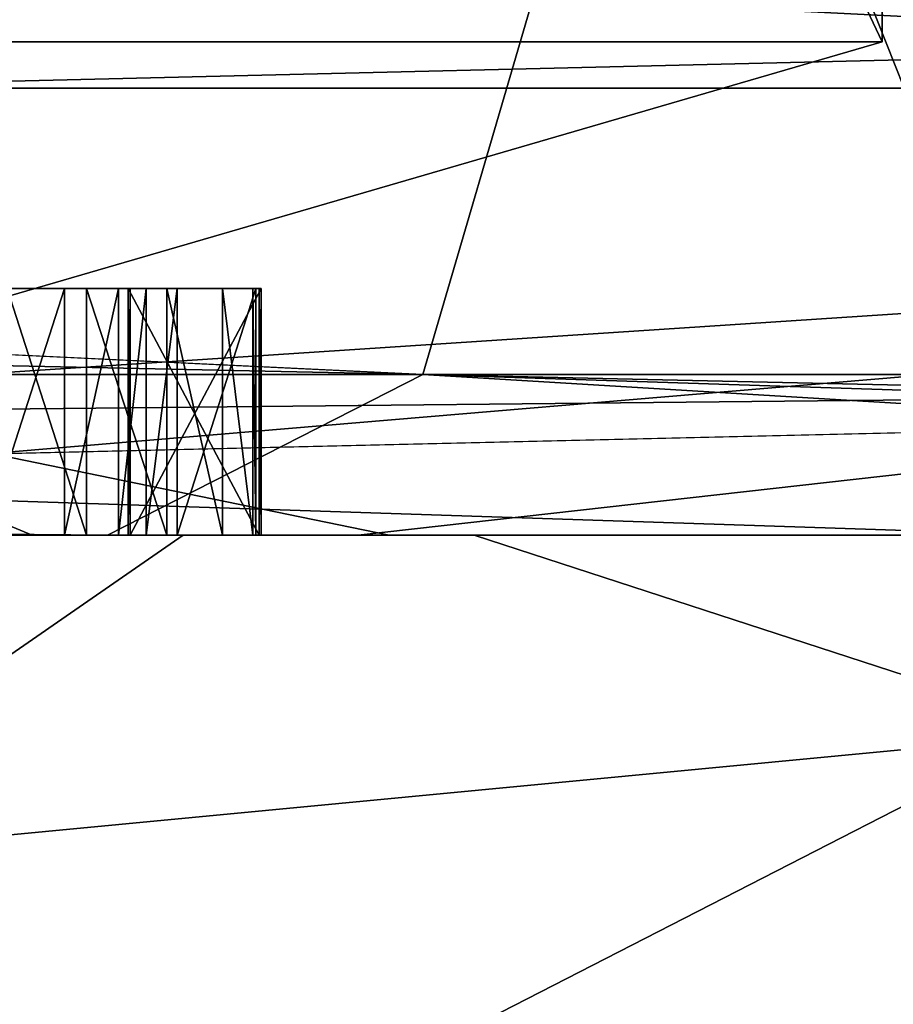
# Model space of a CAD drawing. Header units: millimetres. Extents: x -175 to 175, y 0 to 247.
# Tile 123 of 185: x 166.75 to 167.104, y 60.81 to 61.209. Entities that reach past the tile are written whole.
import ezdxf

# ---------------------------------------------------------------- set-up
doc = ezdxf.new("R2010")
doc.units = ezdxf.units.MM
doc.header["$LTSCALE"] = 65.185185
for name, color, linetype in [('463', 7, 'CONTINUOUS'), ('535', 7, 'CONTINUOUS'), ('536', 7, 'CONTINUOUS'), ('537', 7, 'CONTINUOUS'), ('538', 7, 'CONTINUOUS'), ('547', 7, 'CONTINUOUS'), ('548', 7, 'CONTINUOUS'), ('549', 7, 'CONTINUOUS'), ('550', 7, 'CONTINUOUS'), ('551', 7, 'CONTINUOUS'), ('555', 7, 'CONTINUOUS'), ('712', 7, 'CONTINUOUS'), ('713', 7, 'CONTINUOUS'), ('714', 7, 'CONTINUOUS'), ('715', 7, 'CONTINUOUS'), ('716', 7, 'CONTINUOUS'), ('717', 7, 'CONTINUOUS'), ('718', 7, 'CONTINUOUS'), ('719', 7, 'CONTINUOUS'), ('720', 7, 'CONTINUOUS'), ('721', 7, 'CONTINUOUS'), ('732', 7, 'CONTINUOUS'), ('733', 7, 'CONTINUOUS'), ('734', 7, 'CONTINUOUS'), ('735', 7, 'CONTINUOUS'), ('854', 7, 'CONTINUOUS'), ('855', 7, 'CONTINUOUS')]:
    doc.layers.add(name, color=color, linetype=linetype)

msp = doc.modelspace()

# ---------------------------------------------------------------- linework, layer by layer
at = {"layer": '463', "color": 7, "linetype": 'CONTINUOUS', "true_color": 0xe0f2ff}
for points in [[(165.31808, 61, 12.67534), (165.63674, 61, 12.46967), (166.78579, 61, 10.65575), (165.31808, 61, 12.67534)], [(167.99237, 61, -8.46063), (165.63673, 61, -12.46967), (165.32347, 61, -12.66882), (167.99237, 61, -8.46063)], [(168.0195, 61, -8.67744), (165.63673, 61, -12.46967), (167.99237, 61, -8.46063), (168.0195, 61, -8.67744)], [(165.63674, 61, 12.46967), (166.93445, 61, 10.64072), (166.78579, 61, 10.65575), (165.63674, 61, 12.46967)], [(166.09179, 61, -9.67761), (166.23805, 61, -9.3749), (167.16711, 61, -7.60868), (166.09179, 61, -9.67761)], [(166.81648, 61, 8.2927), (166.23804, 61, 9.3749), (166.34511, 61, 9.24333), (166.81648, 61, 8.2927)], [(166.23805, 61, -9.3749), (167.32271, 61, -7.1754), (167.16711, 61, -7.60868), (166.23805, 61, -9.3749)], [(166.88742, 61, 8.21077), (166.81648, 61, 8.2927), (166.34511, 61, 9.24333), (166.88742, 61, 8.21077)], [(166.93445, 61, 10.64072), (168.0195, 61, 8.67744), (166.78579, 61, 10.65575), (166.93445, 61, 10.64072)], [(166.78579, 61, 10.65575), (168.0195, 61, 8.67744), (167.98877, 61, 8.46828), (166.78579, 61, 10.65575)], [(167.32271, 61, 7.1754), (166.81648, 61, 8.2927), (166.88742, 61, 8.21077), (167.32271, 61, 7.1754)], [(167.36461, 61, 7.14648), (167.32271, 61, 7.1754), (166.88742, 61, 8.21077), (167.36461, 61, 7.14648)]]:
    msp.add_3dface(points, dxfattribs=at)
at = {"layer": '535', "color": 7, "linetype": 'CONTINUOUS', "true_color": 0xe0f2ff}
for points in [[(166.23804, 61, 9.3749), (166.81648, 61, 8.2927), (165.37199, 59.99999, 8.87493), (166.23804, 61, 9.3749)], [(166.81648, 61, 8.2927), (167.32271, 61, 7.1754), (165.37199, 59.99999, 8.87493), (166.81648, 61, 8.2927)], [(167.32271, 61, 7.1754), (167.75506, 61, 6.02667), (165.37199, 59.99999, 8.87493), (167.32271, 61, 7.1754)], [(167.75506, 61, 6.02667), (168.1111, 61, 4.85294), (165.37199, 59.99999, 8.87493), (167.75506, 61, 6.02667)], [(168.1111, 61, 4.85294), (167.14516, 59.99999, 4.59414), (165.37199, 59.99999, 8.87493), (168.1111, 61, 4.85294)]]:
    msp.add_3dface(points, dxfattribs=at)
at = {"layer": '536', "color": 7, "linetype": 'CONTINUOUS', "true_color": 0xe0f2ff}
for points in [[(165.37199, 59.99999, -8.87493), (167.14516, 59.99999, -4.59413), (166.23805, 61, -9.3749), (165.37199, 59.99999, -8.87493)], [(167.14516, 59.99999, -4.59413), (167.32271, 61, -7.1754), (166.23805, 61, -9.3749), (167.14516, 59.99999, -4.59413)]]:
    msp.add_3dface(points, dxfattribs=at)
at = {"layer": '537', "color": 7, "linetype": 'CONTINUOUS', "true_color": 0xe0f2ff}
for points in [[(165.63674, 61, 12.46967), (162.46994, 61, 15.63653), (168.46998, 60.50001, 8.89438), (165.63674, 61, 12.46967)], [(162.46994, 61, 15.63653), (162.78168, 60.50001, 16.02744), (168.46998, 60.50001, 8.89438), (162.46994, 61, 15.63653)], [(166.93445, 61, 10.64072), (165.63674, 61, 12.46967), (168.46998, 60.50001, 8.89438), (166.93445, 61, 10.64072)], [(168.0195, 61, 8.67744), (166.93445, 61, 10.64072), (168.46998, 60.50001, 8.89438), (168.0195, 61, 8.67744)]]:
    msp.add_3dface(points, dxfattribs=at)
at = {"layer": '538', "color": 7, "linetype": 'CONTINUOUS', "true_color": 0xe0f2ff}
for points in [[(165.63673, 61, -12.46967), (168.0195, 61, -8.67744), (162.78167, 60.50001, -16.02744), (165.63673, 61, -12.46967)], [(168.0195, 61, -8.67744), (168.46998, 60.50001, -8.89438), (162.78167, 60.50001, -16.02744), (168.0195, 61, -8.67744)]]:
    msp.add_3dface(points, dxfattribs=at)
at = {"layer": '547', "color": 7, "linetype": 'CONTINUOUS', "true_color": 0xe0f2ff}
for points in [[(166.75532, 61, 2.20666), (166.32373, 61, 4.37558), (166.74512, 61, 0.55419), (166.75532, 61, 2.20666)], [(166.32373, 61, -4.37558), (166.9, 61, 0), (166.67018, 61, -0.57206), (166.32373, 61, -4.37558)], [(166.67018, 61, -0.57206), (166.9, 61, 0), (166.68265, 61, -0.5099), (166.67018, 61, -0.57206)], [(166.68265, 61, -0.5099), (166.9, 61, 0), (166.68448, 61, -0.44742), (166.68265, 61, -0.5099)], [(166.9, 61, 0), (166.69012, 61, -0.15701), (166.68448, 61, -0.44742), (166.9, 61, 0)], [(166.69012, 61, -0.15701), (166.9, 61, 0), (166.69021, 61, -0.11534), (166.69012, 61, -0.15701)], [(166.69021, 61, -0.11534), (166.9, 61, 0), (166.69049, 61, 0.00966), (166.69021, 61, -0.11534)], [(166.69049, 61, 0.00966), (166.9, 61, 0), (166.69058, 61, 0.05132), (166.69049, 61, 0.00966)], [(166.69058, 61, 0.05132), (166.9, 61, 0), (166.6907, 61, 0.10341), (166.69058, 61, 0.05132)], [(166.6907, 61, 0.10341), (166.9, 61, 0), (166.69081, 61, 0.15549), (166.6907, 61, 0.10341)], [(166.9, 61, 0), (166.79501, 61, 0.24683), (166.69081, 61, 0.15549), (166.9, 61, 0)], [(166.79501, 61, 0.24683), (166.73611, 61, 0.5018), (166.69081, 61, 0.15549), (166.79501, 61, 0.24683)], [(166.76833, 61, 0.49238), (166.73611, 61, 0.5018), (166.79501, 61, 0.24683), (166.76833, 61, 0.49238)], [(166.77734, 61, 0.54477), (166.75532, 61, 2.20666), (166.74512, 61, 0.55419), (166.77734, 61, 0.54477)], [(166.9, 61, 0), (166.75532, 61, 2.20666), (166.84472, 61, 0.43224), (166.9, 61, 0)], [(166.84472, 61, 0.43224), (166.75532, 61, 2.20666), (166.83246, 61, 0.48396), (166.84472, 61, 0.43224)], [(166.83246, 61, 0.48396), (166.75532, 61, 2.20666), (166.80989, 61, 0.52494), (166.83246, 61, 0.48396)], [(166.80989, 61, 0.52494), (166.75532, 61, 2.20666), (166.77734, 61, 0.54477), (166.80989, 61, 0.52494)], [(166.79025, 61, 0.47222), (166.76833, 61, 0.49238), (166.79501, 61, 0.24683), (166.79025, 61, 0.47222)], [(166.80153, 61, 0.45173), (166.79025, 61, 0.47222), (166.79417, 61, 0.29891), (166.80153, 61, 0.45173)], [(166.79025, 61, 0.47222), (166.79501, 61, 0.24683), (166.79417, 61, 0.29891), (166.79025, 61, 0.47222)], [(166.81412, 61, 0.38959), (166.80153, 61, 0.45173), (166.79417, 61, 0.29891), (166.81412, 61, 0.38959)], [(166.84735, 61, 0.29977), (166.81412, 61, 0.38959), (166.79417, 61, 0.29891), (166.84735, 61, 0.29977)], [(166.79501, 61, 0.24683), (166.9, 61, 0), (166.8482, 61, 0.2477), (166.79501, 61, 0.24683)], [(166.84602, 61, 0.39059), (166.81412, 61, 0.38959), (166.84735, 61, 0.29977), (166.84602, 61, 0.39059)], [(166.84602, 61, 0.39059), (166.9, 61, 0), (166.84472, 61, 0.43224), (166.84602, 61, 0.39059)], [(166.9, 61, 0), (166.84602, 61, 0.39059), (166.8482, 61, 0.2477), (166.9, 61, 0)], [(166.8482, 61, 0.2477), (166.84602, 61, 0.39059), (166.84735, 61, 0.29977), (166.8482, 61, 0.2477)]]:
    msp.add_3dface(points, dxfattribs=at)
at = {"layer": '548', "color": 7, "linetype": 'CONTINUOUS', "true_color": 0xe0f2ff}
for points in [[(167.10894, 61.18118, -7.24209), (165.14547, 66.11021, -8.74424), (161.64691, 61.18118, -14.47457), (167.10894, 61.18118, -7.24209)], [(167.48848, 66.11021), (165.14547, 66.11021, -8.74424), (167.10894, 61.18118, -7.24209), (167.48848, 66.11021)], [(165.14547, 66.11021, 8.74424), (167.48848, 66.11021), (168.49936, 61.18118, 1.71387), (165.14547, 66.11021, 8.74424)], [(165.48728, 61.18118, 10.26197), (165.14547, 66.11021, 8.74424), (168.49936, 61.18118, 1.71387), (165.48728, 61.18118, 10.26197)]]:
    msp.add_3dface(points, dxfattribs=at)
at = {"layer": '549', "color": 7, "linetype": 'CONTINUOUS', "true_color": 0xe0f2ff}
for points in [[(167.1, 61.2), (164.80903, 61.2, -8.55), (167.1, 66.0433), (167.1, 61.2)], [(167.1, 66.0433), (164.80903, 61.2, -8.55), (164.80903, 66.0433, -8.55), (167.1, 66.0433)], [(164.80903, 61.2, 8.55), (167.1, 61.2), (164.80903, 66.0433, 8.55), (164.80903, 61.2, 8.55)], [(164.80903, 66.0433, 8.55), (167.1, 61.2), (167.1, 66.0433), (164.80903, 66.0433, 8.55)]]:
    msp.add_3dface(points, dxfattribs=at)
at = {"layer": '550', "color": 7, "linetype": 'CONTINUOUS', "true_color": 0xe0f2ff}
for points in [[(159.67685, 61.21787, 17.59623), (159.65104, 61.06504, 17.55154), (166.91372, 61.06504, 10.72963), (159.67685, 61.21787, 17.59623)], [(163.74987, 61.21787, 14.63591), (159.67685, 61.21787, 17.59623), (166.91372, 61.06504, 10.72963), (163.74987, 61.21787, 14.63591)], [(165.46496, 61.21787, -12.81029), (168.1655, 61.21787, -8.56057), (161.76624, 61.06504, -16.20971), (165.46496, 61.21787, -12.81029)], [(168.1655, 61.21787, -8.56057), (168.12066, 61.06504, -8.53467), (161.76624, 61.06504, -16.20971), (168.1655, 61.21787, -8.56057)], [(166.95845, 61.21787, 10.75544), (163.74987, 61.21787, 14.63591), (166.91372, 61.06504, 10.72963), (166.95845, 61.21787, 10.75544)], [(166.95845, 61.21787, 10.75544), (166.91372, 61.06504, 10.72963), (169.99076, 61.06504, 1.25246), (166.95845, 61.21787, 10.75544)], [(169.10088, 61.21787, 6.1988), (166.95845, 61.21787, 10.75544), (169.99076, 61.06504, 1.25246), (169.10088, 61.21787, 6.1988)], [(165.31808, 61, 12.67534), (166.78579, 61, 10.65575), (159.65104, 61.06504, 17.55154), (165.31808, 61, 12.67534)], [(159.65104, 61.06504, 17.55154), (166.78579, 61, 10.65575), (166.91372, 61.06504, 10.72963), (159.65104, 61.06504, 17.55154)], [(165.32347, 61, -12.66882), (161.692, 61, -16.0812), (168.12066, 61.06504, -8.53467), (165.32347, 61, -12.66882)], [(168.12066, 61.06504, -8.53467), (161.692, 61, -16.0812), (161.76624, 61.06504, -16.20971), (168.12066, 61.06504, -8.53467)], [(167.99237, 61, -8.46063), (165.32347, 61, -12.66882), (168.12066, 61.06504, -8.53467), (167.99237, 61, -8.46063)], [(166.78579, 61, 10.65575), (167.98877, 61, 8.46828), (166.91372, 61.06504, 10.72963), (166.78579, 61, 10.65575)], [(167.98877, 61, 8.46828), (168.9082, 61, 6.14717), (166.91372, 61.06504, 10.72963), (167.98877, 61, 8.46828)], [(168.9082, 61, 6.14717), (169.84286, 61, 1.25243), (166.91372, 61.06504, 10.72963), (168.9082, 61, 6.14717)], [(166.91372, 61.06504, 10.72963), (169.84286, 61, 1.25243), (169.99076, 61.06504, 1.25246), (166.91372, 61.06504, 10.72963)]]:
    msp.add_3dface(points, dxfattribs=at)
at = {"layer": '551', "color": 7, "linetype": 'CONTINUOUS', "true_color": 0xe0f2ff}
for points in [[(166.09179, 61, -9.67761), (167.16711, 61, -7.60868), (161.64691, 61.18118, -14.47457), (166.09179, 61, -9.67761)], [(167.16711, 61, -7.60868), (167.10894, 61.18118, -7.24209), (161.64691, 61.18118, -14.47457), (167.16711, 61, -7.60868)], [(165.73971, 61, 10.24028), (165.48728, 61.18118, 10.26197), (168.49936, 61.18118, 1.71387), (165.73971, 61, 10.24028)], [(166.34511, 61, 9.24333), (165.73971, 61, 10.24028), (168.49936, 61.18118, 1.71387), (166.34511, 61, 9.24333)], [(166.88742, 61, 8.21077), (166.34511, 61, 9.24333), (168.49936, 61.18118, 1.71387), (166.88742, 61, 8.21077)], [(167.36461, 61, 7.14648), (166.88742, 61, 8.21077), (168.49936, 61.18118, 1.71387), (167.36461, 61, 7.14648)]]:
    msp.add_3dface(points, dxfattribs=at)
at = {"layer": '555', "color": 7, "linetype": 'CONTINUOUS', "true_color": 0xe0f2ff}
for points in [[(164.80903, 61.2, -8.55), (167.1, 61.2), (166.61416, 61.05858, -3.79207), (164.80903, 61.2, -8.55)], [(167.1, 61.2), (164.80903, 61.2, 8.55), (166.61416, 61.05858, 3.79207), (167.1, 61.2)], [(167.1, 61.2), (166.61416, 61.05858, 3.79207), (166.61416, 61.05858, -3.79207), (167.1, 61.2)], [(166.32373, 61, 4.37558), (166.75532, 61, 2.20666), (166.61416, 61.05858, 3.79207), (166.32373, 61, 4.37558)], [(166.9, 61, 0), (166.32373, 61, -4.37558), (166.61416, 61.05858, -3.79207), (166.9, 61, 0)], [(166.75532, 61, 2.20666), (166.9, 61, 0), (166.61416, 61.05858, 3.79207), (166.75532, 61, 2.20666)], [(166.61416, 61.05858, 3.79207), (166.9, 61, 0), (166.61416, 61.05858, -3.79207), (166.61416, 61.05858, 3.79207)]]:
    msp.add_3dface(points, dxfattribs=at)
at = {"layer": '712', "color": 7, "linetype": 'CONTINUOUS', "true_color": 0xe0f2ff}
for points in [[(166.73611, 61, 0.5018), (166.76833, 61, 0.49238), (166.76833, 61.1, 0.49238), (166.73611, 61, 0.5018)], [(166.73611, 61.1, 0.5018), (166.73611, 61, 0.5018), (166.76833, 61.1, 0.49238), (166.73611, 61.1, 0.5018)]]:
    msp.add_3dface(points, dxfattribs=at)
at = {"layer": '713', "color": 7, "linetype": 'CONTINUOUS', "true_color": 0xe0f2ff}
for points in [[(166.76833, 61, 0.49238), (166.79025, 61, 0.47222), (166.79025, 61.1, 0.47222), (166.76833, 61, 0.49238)], [(166.76833, 61.1, 0.49238), (166.76833, 61, 0.49238), (166.79025, 61.1, 0.47222), (166.76833, 61.1, 0.49238)]]:
    msp.add_3dface(points, dxfattribs=at)
at = {"layer": '714', "color": 7, "linetype": 'CONTINUOUS', "true_color": 0xe0f2ff}
for points in [[(166.79025, 61, 0.47222), (166.80153, 61, 0.45173), (166.80153, 61.1, 0.45173), (166.79025, 61, 0.47222)], [(166.79025, 61.1, 0.47222), (166.79025, 61, 0.47222), (166.80153, 61.1, 0.45173), (166.79025, 61.1, 0.47222)]]:
    msp.add_3dface(points, dxfattribs=at)
at = {"layer": '715', "color": 7, "linetype": 'CONTINUOUS', "true_color": 0xe0f2ff}
for points in [[(166.80153, 61, 0.45173), (166.81412, 61, 0.38959), (166.81412, 61.1, 0.38959), (166.80153, 61, 0.45173)], [(166.80153, 61.1, 0.45173), (166.80153, 61, 0.45173), (166.81412, 61.1, 0.38959), (166.80153, 61.1, 0.45173)]]:
    msp.add_3dface(points, dxfattribs=at)
at = {"layer": '716', "color": 7, "linetype": 'CONTINUOUS', "true_color": 0xe0f2ff}
for points in [[(166.81412, 61, 0.38959), (166.84602, 61, 0.39059), (166.84602, 61.1, 0.39059), (166.81412, 61, 0.38959)], [(166.81412, 61.1, 0.38959), (166.81412, 61, 0.38959), (166.84602, 61.1, 0.39059), (166.81412, 61.1, 0.38959)]]:
    msp.add_3dface(points, dxfattribs=at)
at = {"layer": '717', "color": 7, "linetype": 'CONTINUOUS', "true_color": 0xe0f2ff}
for points in [[(166.84602, 61, 0.39059), (166.84472, 61, 0.43224), (166.84472, 61.1, 0.43224), (166.84602, 61, 0.39059)], [(166.84602, 61.1, 0.39059), (166.84602, 61, 0.39059), (166.84472, 61.1, 0.43224), (166.84602, 61.1, 0.39059)]]:
    msp.add_3dface(points, dxfattribs=at)
at = {"layer": '718', "color": 7, "linetype": 'CONTINUOUS', "true_color": 0xe0f2ff}
for points in [[(166.84472, 61, 0.43224), (166.83246, 61, 0.48396), (166.83246, 61.1, 0.48396), (166.84472, 61, 0.43224)], [(166.84472, 61.1, 0.43224), (166.84472, 61, 0.43224), (166.83246, 61.1, 0.48396), (166.84472, 61.1, 0.43224)]]:
    msp.add_3dface(points, dxfattribs=at)
at = {"layer": '719', "color": 7, "linetype": 'CONTINUOUS', "true_color": 0xe0f2ff}
for points in [[(166.83246, 61, 0.48396), (166.80989, 61, 0.52494), (166.80989, 61.1, 0.52494), (166.83246, 61, 0.48396)], [(166.83246, 61.1, 0.48396), (166.83246, 61, 0.48396), (166.80989, 61.1, 0.52494), (166.83246, 61.1, 0.48396)]]:
    msp.add_3dface(points, dxfattribs=at)
at = {"layer": '720', "color": 7, "linetype": 'CONTINUOUS', "true_color": 0xe0f2ff}
for points in [[(166.80989, 61, 0.52494), (166.77734, 61, 0.54477), (166.77734, 61.1, 0.54477), (166.80989, 61, 0.52494)], [(166.80989, 61.1, 0.52494), (166.80989, 61, 0.52494), (166.77734, 61.1, 0.54477), (166.80989, 61.1, 0.52494)]]:
    msp.add_3dface(points, dxfattribs=at)
at = {"layer": '721', "color": 7, "linetype": 'CONTINUOUS', "true_color": 0xe0f2ff}
for points in [[(166.77734, 61, 0.54477), (166.74512, 61, 0.55419), (166.74512, 61.1, 0.55419), (166.77734, 61, 0.54477)], [(166.77734, 61.1, 0.54477), (166.77734, 61, 0.54477), (166.74512, 61.1, 0.55419), (166.77734, 61.1, 0.54477)]]:
    msp.add_3dface(points, dxfattribs=at)
at = {"layer": '732', "color": 7, "linetype": 'CONTINUOUS', "true_color": 0xe0f2ff}
for points in [[(166.79501, 61, 0.24683), (166.8482, 61, 0.2477), (166.8482, 61.1, 0.2477), (166.79501, 61, 0.24683)], [(166.79501, 61.1, 0.24683), (166.79501, 61, 0.24683), (166.8482, 61.1, 0.2477), (166.79501, 61.1, 0.24683)]]:
    msp.add_3dface(points, dxfattribs=at)
at = {"layer": '733', "color": 7, "linetype": 'CONTINUOUS', "true_color": 0xe0f2ff}
for points in [[(166.8482, 61, 0.2477), (166.84735, 61, 0.29977), (166.84735, 61.1, 0.29977), (166.8482, 61, 0.2477)], [(166.8482, 61.1, 0.2477), (166.8482, 61, 0.2477), (166.84735, 61.1, 0.29977), (166.8482, 61.1, 0.2477)]]:
    msp.add_3dface(points, dxfattribs=at)
at = {"layer": '734', "color": 7, "linetype": 'CONTINUOUS', "true_color": 0xe0f2ff}
for points in [[(166.84735, 61, 0.29977), (166.79417, 61, 0.29891), (166.79417, 61.1, 0.29891), (166.84735, 61, 0.29977)], [(166.84735, 61.1, 0.29977), (166.84735, 61, 0.29977), (166.79417, 61.1, 0.29891), (166.84735, 61.1, 0.29977)]]:
    msp.add_3dface(points, dxfattribs=at)
at = {"layer": '735', "color": 7, "linetype": 'CONTINUOUS', "true_color": 0xe0f2ff}
for points in [[(166.79417, 61, 0.29891), (166.79501, 61, 0.24683), (166.79501, 61.1, 0.24683), (166.79417, 61, 0.29891)], [(166.79417, 61, 0.29891), (166.79501, 61.1, 0.24683), (166.79417, 61.1, 0.29891), (166.79417, 61, 0.29891)]]:
    msp.add_3dface(points, dxfattribs=at)
at = {"layer": '854', "linetype": 'CONTINUOUS'}
for points in [[(166.79501, 61.1, 0.24683), (166.84735, 61.1, 0.29977), (166.79417, 61.1, 0.29891), (166.79501, 61.1, 0.24683)], [(166.79501, 61.1, 0.24683), (166.8482, 61.1, 0.2477), (166.84735, 61.1, 0.29977), (166.79501, 61.1, 0.24683)]]:
    msp.add_3dface(points, dxfattribs=at)
at = {"layer": '855', "linetype": 'CONTINUOUS'}
for points in [[(166.73611, 61.1, 0.5018), (166.76833, 61.1, 0.49238), (166.74512, 61.1, 0.55419), (166.73611, 61.1, 0.5018)], [(166.76833, 61.1, 0.49238), (166.77734, 61.1, 0.54477), (166.74512, 61.1, 0.55419), (166.76833, 61.1, 0.49238)], [(166.76833, 61.1, 0.49238), (166.79025, 61.1, 0.47222), (166.77734, 61.1, 0.54477), (166.76833, 61.1, 0.49238)], [(166.79025, 61.1, 0.47222), (166.80153, 61.1, 0.45173), (166.77734, 61.1, 0.54477), (166.79025, 61.1, 0.47222)], [(166.80153, 61.1, 0.45173), (166.80989, 61.1, 0.52494), (166.77734, 61.1, 0.54477), (166.80153, 61.1, 0.45173)], [(166.80153, 61.1, 0.45173), (166.81412, 61.1, 0.38959), (166.80989, 61.1, 0.52494), (166.80153, 61.1, 0.45173)], [(166.81412, 61.1, 0.38959), (166.83246, 61.1, 0.48396), (166.80989, 61.1, 0.52494), (166.81412, 61.1, 0.38959)], [(166.81412, 61.1, 0.38959), (166.84602, 61.1, 0.39059), (166.83246, 61.1, 0.48396), (166.81412, 61.1, 0.38959)], [(166.84602, 61.1, 0.39059), (166.84472, 61.1, 0.43224), (166.83246, 61.1, 0.48396), (166.84602, 61.1, 0.39059)]]:
    msp.add_3dface(points, dxfattribs=at)

doc.saveas('drawing.dxf')
